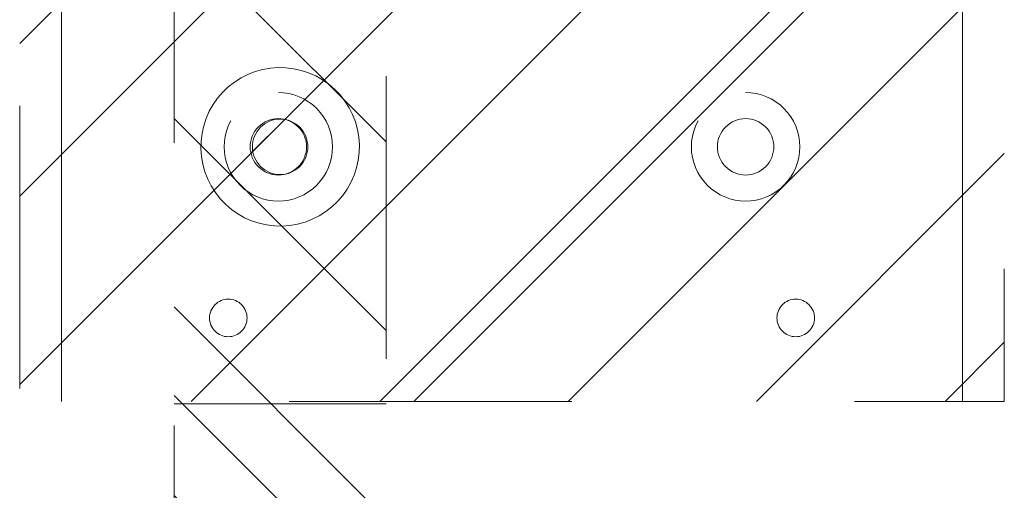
# Model space of a CAD drawing. Header units: inches. Extents: x -407.5 to -311.5, y -87.6 to -3.7.
# Tile 30 of 42: x -352.6 to -348, y -24.7 to -22.5. Entities that reach past the tile are written whole.
import ezdxf

# ---------------------------------------------------------------- set-up
doc = ezdxf.new("R2010")
doc.units = ezdxf.units.IN
doc.header["$LTSCALE"] = 32
doc.header["$MEASUREMENT"] = 0
doc.linetypes.add('Dash Style-1', pattern=[0.083328, 0.041656, -0.041672])
for name, color, linetype, lineweight in [('DashLineFill', 7, 'Dash Style-1', 13), ('Drawing', 7, 'Continuous', 18), ('None', 7, 'Continuous', 18), ('SolidLine', 7, 'Continuous', 15), ('Wood_1-V', 7, 'Continuous', 13)]:
    doc.layers.add(name, color=color, linetype=linetype, lineweight=lineweight)
pattern_1 = [(45, (0, 0), (-1.61302, 1.93572), []), (45, (-1.0608, 1.0608), (-0.472346, 0.416761), [])]

# ---------------------------------------------------------------- blocks, each defined once
blk = doc.blocks.new('1BRPWS-HuddleBracket (2D)')
at = {"layer": 'DashLineFill', "linetype": 'Continuous', "lineweight": 13}
h = blk.add_hatch(dxfattribs=at)
h.set_pattern_fill('Steel', color=253, style=0, pattern_type=2)
h.set_pattern_definition(pattern_1)
h.paths.add_polyline_path([(-2.3272, 2.3819), (2.3185, 2.3819), (2.3185, -12.2638), (-2.3272, -12.2638)])
h = blk.add_hatch(dxfattribs=at)
h.set_pattern_fill('Steel', color=253, style=0, pattern_type=2)
h.set_pattern_definition(pattern_1)
h.paths.add_polyline_path([(-1.1067, -10.8071), (-1.0817, -10.8083), (-1.0568, -10.812), (-1.0325, -10.8181), (-1.0088, -10.8266), (-0.9861, -10.8373), (-0.9646, -10.8502), (-0.9444, -10.8652), (-0.9258, -10.882), (-0.9089, -10.9006), (-0.894, -10.9208), (-0.8811, -10.9424), (-0.8703, -10.9651), (-0.8619, -10.9887), (-0.8558, -11.0131), (-0.8521, -11.0379), (-0.8508, -11.063), (-0.8521, -11.0881), (-0.8558, -11.1129), (-0.8619, -11.1373), (-0.8703, -11.1609), (-0.8811, -11.1836), (-0.894, -11.2052), (-0.9089, -11.2253), (-0.9258, -11.2439), (-0.9444, -11.2608), (-0.9646, -11.2758), (-0.9861, -11.2887), (-1.0088, -11.2994), (-1.0325, -11.3079), (-1.0568, -11.314), (-1.0817, -11.3177), (-1.1067, -11.3189), (-1.1318, -11.3177), (-1.1567, -11.314), (-1.181, -11.3079), (-1.2047, -11.2994), (-1.2274, -11.2887), (-1.2489, -11.2758), (-1.2691, -11.2608), (-1.2877, -11.2439), (-1.3046, -11.2253), (-1.3195, -11.2052), (-1.3324, -11.1836), (-1.3432, -11.1609), (-1.3516, -11.1373), (-1.3577, -11.1129), (-1.3614, -11.0881), (-1.3626, -11.063), (-1.3614, -11.0379), (-1.3577, -11.0131), (-1.3516, -10.9887), (-1.3432, -10.9651), (-1.3324, -10.9424), (-1.3195, -10.9208), (-1.3046, -10.9006), (-1.2877, -10.882), (-1.2691, -10.8652), (-1.2489, -10.8502), (-1.2274, -10.8373), (-1.2047, -10.8266), (-1.181, -10.8181), (-1.1567, -10.812), (-1.1318, -10.8083)])
h = blk.add_hatch(dxfattribs=at)
h.set_pattern_fill('Steel', color=253, style=0, pattern_type=2)
h.set_pattern_definition(pattern_1)
h.paths.add_polyline_path([(1.098, -10.8071), (1.1231, -10.8083), (1.1479, -10.812), (1.1723, -10.8181), (1.1959, -10.8266), (1.2186, -10.8373), (1.2402, -10.8502), (1.2603, -10.8652), (1.2789, -10.882), (1.2958, -10.9006), (1.3108, -10.9208), (1.3237, -10.9424), (1.3344, -10.9651), (1.3429, -10.9887), (1.349, -11.0131), (1.3527, -11.0379), (1.3539, -11.063), (1.3527, -11.0881), (1.349, -11.1129), (1.3429, -11.1373), (1.3344, -11.1609), (1.3237, -11.1836), (1.3108, -11.2052), (1.2958, -11.2253), (1.2789, -11.2439), (1.2603, -11.2608), (1.2402, -11.2758), (1.2186, -11.2887), (1.1959, -11.2994), (1.1723, -11.3079), (1.1479, -11.314), (1.1231, -11.3177), (1.098, -11.3189), (1.0729, -11.3177), (1.0481, -11.314), (1.0237, -11.3079), (1.0001, -11.2994), (0.9773, -11.2887), (0.9558, -11.2758), (0.9356, -11.2608), (0.917, -11.2439), (0.9002, -11.2253), (0.8852, -11.2052), (0.8723, -11.1836), (0.8616, -11.1609), (0.8531, -11.1373), (0.847, -11.1129), (0.8433, -11.0881), (0.8421, -11.063), (0.8433, -11.0379), (0.847, -11.0131), (0.8531, -10.9887), (0.8616, -10.9651), (0.8723, -10.9424), (0.8852, -10.9208), (0.9002, -10.9006), (0.917, -10.882), (0.9356, -10.8652), (0.9558, -10.8502), (0.9773, -10.8373), (1.0001, -10.8266), (1.0237, -10.8181), (1.0481, -10.812), (1.0729, -10.8083)])
h = blk.add_hatch(dxfattribs=at)
h.set_pattern_fill('Steel', color=253, style=0, pattern_type=2)
h.set_pattern_definition(pattern_1)
h.paths.add_polyline_path([(-1.1067, -10.93), (-1.0937, -10.9306), (-1.0808, -10.9325), (-1.0681, -10.9357), (-1.0558, -10.9401), (-1.044, -10.9457), (-1.0329, -10.9524), (-1.0224, -10.9602), (-1.0127, -10.9689), (-1.0039, -10.9786), (-0.9962, -10.9891), (-0.9894, -11.0003), (-0.9839, -11.0121), (-0.9795, -11.0244), (-0.9763, -11.037), (-0.9744, -11.05), (-0.9737, -11.063), (-0.9744, -11.076), (-0.9763, -11.0889), (-0.9795, -11.1016), (-0.9839, -11.1139), (-0.9894, -11.1257), (-0.9962, -11.1369), (-1.0039, -11.1474), (-1.0127, -11.157), (-1.0224, -11.1658), (-1.0329, -11.1736), (-1.044, -11.1803), (-1.0558, -11.1859), (-1.0681, -11.1903), (-1.0808, -11.1934), (-1.0937, -11.1954), (-1.1067, -11.196), (-1.1198, -11.1954), (-1.1327, -11.1934), (-1.1453, -11.1903), (-1.1576, -11.1859), (-1.1694, -11.1803), (-1.1806, -11.1736), (-1.1911, -11.1658), (-1.2008, -11.157), (-1.2096, -11.1474), (-1.2173, -11.1369), (-1.224, -11.1257), (-1.2296, -11.1139), (-1.234, -11.1016), (-1.2372, -11.0889), (-1.2391, -11.076), (-1.2397, -11.063), (-1.2391, -11.05), (-1.2372, -11.037), (-1.234, -11.0244), (-1.2296, -11.0121), (-1.224, -11.0003), (-1.2173, -10.9891), (-1.2096, -10.9786), (-1.2008, -10.9689), (-1.1911, -10.9602), (-1.1806, -10.9524), (-1.1694, -10.9457), (-1.1576, -10.9401), (-1.1453, -10.9357), (-1.1327, -10.9325), (-1.1198, -10.9306)])
h = blk.add_hatch(dxfattribs=at)
h.set_pattern_fill('Steel', color=253, style=0, pattern_type=2)
h.set_pattern_definition(pattern_1)
h.paths.add_polyline_path([(1.098, -10.93), (1.111, -10.9306), (1.1239, -10.9325), (1.1366, -10.9357), (1.1489, -10.9401), (1.1607, -10.9457), (1.1719, -10.9524), (1.1824, -10.9602), (1.192, -10.9689), (1.2008, -10.9786), (1.2086, -10.9891), (1.2153, -11.0003), (1.2209, -11.0121), (1.2253, -11.0244), (1.2284, -11.037), (1.2303, -11.05), (1.231, -11.063), (1.2303, -11.076), (1.2284, -11.0889), (1.2253, -11.1016), (1.2209, -11.1139), (1.2153, -11.1257), (1.2086, -11.1369), (1.2008, -11.1474), (1.192, -11.157), (1.1824, -11.1658), (1.1719, -11.1736), (1.1607, -11.1803), (1.1489, -11.1859), (1.1366, -11.1903), (1.1239, -11.1934), (1.111, -11.1954), (1.098, -11.196), (1.0849, -11.1954), (1.072, -11.1934), (1.0594, -11.1903), (1.0471, -11.1859), (1.0353, -11.1803), (1.0241, -11.1736), (1.0136, -11.1658), (1.0039, -11.157), (0.9952, -11.1474), (0.9874, -11.1369), (0.9807, -11.1257), (0.9751, -11.1139), (0.9707, -11.1016), (0.9675, -11.0889), (0.9656, -11.076), (0.965, -11.063), (0.9656, -11.05), (0.9675, -11.037), (0.9707, -11.0244), (0.9751, -11.0121), (0.9807, -11.0003), (0.9874, -10.9891), (0.9952, -10.9786), (1.0039, -10.9689), (1.0136, -10.9602), (1.0241, -10.9524), (1.0353, -10.9457), (1.0471, -10.9401), (1.0594, -10.9357), (1.072, -10.9325), (1.0849, -10.9306)])
h = blk.add_hatch(dxfattribs=at)
h.set_pattern_fill('Steel', color=253, style=0, pattern_type=2)
h.set_pattern_definition(pattern_1)
h.paths.add_polyline_path([(-1.343, -11.9587), (-1.3516, -11.9582), (-1.3602, -11.957), (-1.3687, -11.9548), (-1.3769, -11.9519), (-1.3847, -11.9482), (-1.3922, -11.9437), (-1.3992, -11.9386), (-1.4056, -11.9327), (-1.4114, -11.9263), (-1.4166, -11.9193), (-1.4211, -11.9118), (-1.4248, -11.904), (-1.4277, -11.8958), (-1.4298, -11.8874), (-1.4311, -11.8788), (-1.4315, -11.8701), (-1.4311, -11.8614), (-1.4298, -11.8528), (-1.4277, -11.8444), (-1.4248, -11.8362), (-1.4211, -11.8283), (-1.4166, -11.8209), (-1.4114, -11.8139), (-1.4056, -11.8074), (-1.3992, -11.8016), (-1.3922, -11.7964), (-1.3847, -11.792), (-1.3769, -11.7882), (-1.3687, -11.7853), (-1.3602, -11.7832), (-1.3516, -11.7819), (-1.343, -11.7815), (-1.3343, -11.7819), (-1.3257, -11.7832), (-1.3172, -11.7853), (-1.3091, -11.7882), (-1.3012, -11.792), (-1.2937, -11.7964), (-1.2868, -11.8016), (-1.2803, -11.8074), (-1.2745, -11.8139), (-1.2693, -11.8209), (-1.2648, -11.8283), (-1.2611, -11.8362), (-1.2582, -11.8444), (-1.2561, -11.8528), (-1.2548, -11.8614), (-1.2544, -11.8701), (-1.2548, -11.8788), (-1.2561, -11.8874), (-1.2582, -11.8958), (-1.2611, -11.904), (-1.2648, -11.9118), (-1.2693, -11.9193), (-1.2745, -11.9263), (-1.2803, -11.9327), (-1.2868, -11.9386), (-1.2937, -11.9437), (-1.3012, -11.9482), (-1.3091, -11.9519), (-1.3172, -11.9548), (-1.3257, -11.957), (-1.3343, -11.9582)])
h = blk.add_hatch(dxfattribs=at)
h.set_pattern_fill('Steel', color=253, style=0, pattern_type=2)
h.set_pattern_definition(pattern_1)
h.paths.add_polyline_path([(1.3342, -11.9587), (1.3255, -11.9582), (1.3169, -11.957), (1.3085, -11.9548), (1.3003, -11.9519), (1.2924, -11.9482), (1.285, -11.9437), (1.278, -11.9386), (1.2716, -11.9327), (1.2657, -11.9263), (1.2605, -11.9193), (1.2561, -11.9118), (1.2524, -11.904), (1.2494, -11.8958), (1.2473, -11.8874), (1.246, -11.8788), (1.2456, -11.8701), (1.246, -11.8614), (1.2473, -11.8528), (1.2494, -11.8444), (1.2524, -11.8362), (1.2561, -11.8283), (1.2605, -11.8209), (1.2657, -11.8139), (1.2716, -11.8074), (1.278, -11.8016), (1.285, -11.7964), (1.2924, -11.792), (1.3003, -11.7882), (1.3085, -11.7853), (1.3169, -11.7832), (1.3255, -11.7819), (1.3342, -11.7815), (1.3429, -11.7819), (1.3515, -11.7832), (1.3599, -11.7853), (1.3681, -11.7882), (1.376, -11.792), (1.3834, -11.7964), (1.3904, -11.8016), (1.3968, -11.8074), (1.4027, -11.8139), (1.4079, -11.8209), (1.4123, -11.8283), (1.416, -11.8362), (1.419, -11.8444), (1.4211, -11.8528), (1.4224, -11.8614), (1.4228, -11.8701), (1.4224, -11.8788), (1.4211, -11.8874), (1.419, -11.8958), (1.416, -11.904), (1.4123, -11.9118), (1.4079, -11.9193), (1.4027, -11.9263), (1.3968, -11.9327), (1.3904, -11.9386), (1.3834, -11.9437), (1.376, -11.9482), (1.3681, -11.9519), (1.3599, -11.9548), (1.3515, -11.957), (1.3429, -11.9582)])
at = {"layer": 'DashLineFill', "flags": 128}
for points in [[(-2.3272, 2.3819), (2.3185, 2.3819), (2.3185, -12.2638), (-2.3272, -12.2638)], [(-1.1067, -10.8071), (-1.0817, -10.8083), (-1.0568, -10.812), (-1.0325, -10.8181), (-1.0088, -10.8266), (-0.9861, -10.8373), (-0.9646, -10.8502), (-0.9444, -10.8652), (-0.9258, -10.882), (-0.9089, -10.9006), (-0.894, -10.9208), (-0.8811, -10.9424), (-0.8703, -10.9651), (-0.8619, -10.9887), (-0.8558, -11.0131), (-0.8521, -11.0379), (-0.8508, -11.063), (-0.8521, -11.0881), (-0.8558, -11.1129), (-0.8619, -11.1373), (-0.8703, -11.1609), (-0.8811, -11.1836), (-0.894, -11.2052), (-0.9089, -11.2253), (-0.9258, -11.2439), (-0.9444, -11.2608), (-0.9646, -11.2758), (-0.9861, -11.2887), (-1.0088, -11.2994), (-1.0325, -11.3079), (-1.0568, -11.314), (-1.0817, -11.3177), (-1.1067, -11.3189), (-1.1318, -11.3177), (-1.1567, -11.314), (-1.181, -11.3079), (-1.2047, -11.2994), (-1.2274, -11.2887), (-1.2489, -11.2758), (-1.2691, -11.2608), (-1.2877, -11.2439), (-1.3046, -11.2253), (-1.3195, -11.2052), (-1.3324, -11.1836), (-1.3432, -11.1609), (-1.3516, -11.1373), (-1.3577, -11.1129), (-1.3614, -11.0881), (-1.3626, -11.063), (-1.3614, -11.0379), (-1.3577, -11.0131), (-1.3516, -10.9887), (-1.3432, -10.9651), (-1.3324, -10.9424), (-1.3195, -10.9208), (-1.3046, -10.9006), (-1.2877, -10.882), (-1.2691, -10.8652), (-1.2489, -10.8502), (-1.2274, -10.8373), (-1.2047, -10.8266), (-1.181, -10.8181), (-1.1567, -10.812), (-1.1318, -10.8083)], [(1.098, -10.8071), (1.1231, -10.8083), (1.1479, -10.812), (1.1723, -10.8181), (1.1959, -10.8266), (1.2186, -10.8373), (1.2402, -10.8502), (1.2603, -10.8652), (1.2789, -10.882), (1.2958, -10.9006), (1.3108, -10.9208), (1.3237, -10.9424), (1.3344, -10.9651), (1.3429, -10.9887), (1.349, -11.0131), (1.3527, -11.0379), (1.3539, -11.063), (1.3527, -11.0881), (1.349, -11.1129), (1.3429, -11.1373), (1.3344, -11.1609), (1.3237, -11.1836), (1.3108, -11.2052), (1.2958, -11.2253), (1.2789, -11.2439), (1.2603, -11.2608), (1.2402, -11.2758), (1.2186, -11.2887), (1.1959, -11.2994), (1.1723, -11.3079), (1.1479, -11.314), (1.1231, -11.3177), (1.098, -11.3189), (1.0729, -11.3177), (1.0481, -11.314), (1.0237, -11.3079), (1.0001, -11.2994), (0.9773, -11.2887), (0.9558, -11.2758), (0.9356, -11.2608), (0.917, -11.2439), (0.9002, -11.2253), (0.8852, -11.2052), (0.8723, -11.1836), (0.8616, -11.1609), (0.8531, -11.1373), (0.847, -11.1129), (0.8433, -11.0881), (0.8421, -11.063), (0.8433, -11.0379), (0.847, -11.0131), (0.8531, -10.9887), (0.8616, -10.9651), (0.8723, -10.9424), (0.8852, -10.9208), (0.9002, -10.9006), (0.917, -10.882), (0.9356, -10.8652), (0.9558, -10.8502), (0.9773, -10.8373), (1.0001, -10.8266), (1.0237, -10.8181), (1.0481, -10.812), (1.0729, -10.8083)], [(-1.1067, -10.93), (-1.0937, -10.9306), (-1.0808, -10.9325), (-1.0681, -10.9357), (-1.0558, -10.9401), (-1.044, -10.9457), (-1.0329, -10.9524), (-1.0224, -10.9602), (-1.0127, -10.9689), (-1.0039, -10.9786), (-0.9962, -10.9891), (-0.9894, -11.0003), (-0.9839, -11.0121), (-0.9795, -11.0244), (-0.9763, -11.037), (-0.9744, -11.05), (-0.9737, -11.063), (-0.9744, -11.076), (-0.9763, -11.0889), (-0.9795, -11.1016), (-0.9839, -11.1139), (-0.9894, -11.1257), (-0.9962, -11.1369), (-1.0039, -11.1474), (-1.0127, -11.157), (-1.0224, -11.1658), (-1.0329, -11.1736), (-1.044, -11.1803), (-1.0558, -11.1859), (-1.0681, -11.1903), (-1.0808, -11.1934), (-1.0937, -11.1954), (-1.1067, -11.196), (-1.1198, -11.1954), (-1.1327, -11.1934), (-1.1453, -11.1903), (-1.1576, -11.1859), (-1.1694, -11.1803), (-1.1806, -11.1736), (-1.1911, -11.1658), (-1.2008, -11.157), (-1.2096, -11.1474), (-1.2173, -11.1369), (-1.224, -11.1257), (-1.2296, -11.1139), (-1.234, -11.1016), (-1.2372, -11.0889), (-1.2391, -11.076), (-1.2397, -11.063), (-1.2391, -11.05), (-1.2372, -11.037), (-1.234, -11.0244), (-1.2296, -11.0121), (-1.224, -11.0003), (-1.2173, -10.9891), (-1.2096, -10.9786), (-1.2008, -10.9689), (-1.1911, -10.9602), (-1.1806, -10.9524), (-1.1694, -10.9457), (-1.1576, -10.9401), (-1.1453, -10.9357), (-1.1327, -10.9325), (-1.1198, -10.9306)], [(1.098, -10.93), (1.111, -10.9306), (1.1239, -10.9325), (1.1366, -10.9357), (1.1489, -10.9401), (1.1607, -10.9457), (1.1719, -10.9524), (1.1824, -10.9602), (1.192, -10.9689), (1.2008, -10.9786), (1.2086, -10.9891), (1.2153, -11.0003), (1.2209, -11.0121), (1.2253, -11.0244), (1.2284, -11.037), (1.2303, -11.05), (1.231, -11.063), (1.2303, -11.076), (1.2284, -11.0889), (1.2253, -11.1016), (1.2209, -11.1139), (1.2153, -11.1257), (1.2086, -11.1369), (1.2008, -11.1474), (1.192, -11.157), (1.1824, -11.1658), (1.1719, -11.1736), (1.1607, -11.1803), (1.1489, -11.1859), (1.1366, -11.1903), (1.1239, -11.1934), (1.111, -11.1954), (1.098, -11.196), (1.0849, -11.1954), (1.072, -11.1934), (1.0594, -11.1903), (1.0471, -11.1859), (1.0353, -11.1803), (1.0241, -11.1736), (1.0136, -11.1658), (1.0039, -11.157), (0.9952, -11.1474), (0.9874, -11.1369), (0.9807, -11.1257), (0.9751, -11.1139), (0.9707, -11.1016), (0.9675, -11.0889), (0.9656, -11.076), (0.965, -11.063), (0.9656, -11.05), (0.9675, -11.037), (0.9707, -11.0244), (0.9751, -11.0121), (0.9807, -11.0003), (0.9874, -10.9891), (0.9952, -10.9786), (1.0039, -10.9689), (1.0136, -10.9602), (1.0241, -10.9524), (1.0353, -10.9457), (1.0471, -10.9401), (1.0594, -10.9357), (1.072, -10.9325), (1.0849, -10.9306)], [(-1.343, -11.9587), (-1.3516, -11.9582), (-1.3602, -11.957), (-1.3687, -11.9548), (-1.3769, -11.9519), (-1.3847, -11.9482), (-1.3922, -11.9437), (-1.3992, -11.9386), (-1.4056, -11.9327), (-1.4114, -11.9263), (-1.4166, -11.9193), (-1.4211, -11.9118), (-1.4248, -11.904), (-1.4277, -11.8958), (-1.4298, -11.8874), (-1.4311, -11.8788), (-1.4315, -11.8701), (-1.4311, -11.8614), (-1.4298, -11.8528), (-1.4277, -11.8444), (-1.4248, -11.8362), (-1.4211, -11.8283), (-1.4166, -11.8209), (-1.4114, -11.8139), (-1.4056, -11.8074), (-1.3992, -11.8016), (-1.3922, -11.7964), (-1.3847, -11.792), (-1.3769, -11.7882), (-1.3687, -11.7853), (-1.3602, -11.7832), (-1.3516, -11.7819), (-1.343, -11.7815), (-1.3343, -11.7819), (-1.3257, -11.7832), (-1.3172, -11.7853), (-1.3091, -11.7882), (-1.3012, -11.792), (-1.2937, -11.7964), (-1.2868, -11.8016), (-1.2803, -11.8074), (-1.2745, -11.8139), (-1.2693, -11.8209), (-1.2648, -11.8283), (-1.2611, -11.8362), (-1.2582, -11.8444), (-1.2561, -11.8528), (-1.2548, -11.8614), (-1.2544, -11.8701), (-1.2548, -11.8788), (-1.2561, -11.8874), (-1.2582, -11.8958), (-1.2611, -11.904), (-1.2648, -11.9118), (-1.2693, -11.9193), (-1.2745, -11.9263), (-1.2803, -11.9327), (-1.2868, -11.9386), (-1.2937, -11.9437), (-1.3012, -11.9482), (-1.3091, -11.9519), (-1.3172, -11.9548), (-1.3257, -11.957), (-1.3343, -11.9582)], [(1.3342, -11.9587), (1.3255, -11.9582), (1.3169, -11.957), (1.3085, -11.9548), (1.3003, -11.9519), (1.2924, -11.9482), (1.285, -11.9437), (1.278, -11.9386), (1.2716, -11.9327), (1.2657, -11.9263), (1.2605, -11.9193), (1.2561, -11.9118), (1.2524, -11.904), (1.2494, -11.8958), (1.2473, -11.8874), (1.246, -11.8788), (1.2456, -11.8701), (1.246, -11.8614), (1.2473, -11.8528), (1.2494, -11.8444), (1.2524, -11.8362), (1.2561, -11.8283), (1.2605, -11.8209), (1.2657, -11.8139), (1.2716, -11.8074), (1.278, -11.8016), (1.285, -11.7964), (1.2924, -11.792), (1.3003, -11.7882), (1.3085, -11.7853), (1.3169, -11.7832), (1.3255, -11.7819), (1.3342, -11.7815), (1.3429, -11.7819), (1.3515, -11.7832), (1.3599, -11.7853), (1.3681, -11.7882), (1.376, -11.792), (1.3834, -11.7964), (1.3904, -11.8016), (1.3968, -11.8074), (1.4027, -11.8139), (1.4079, -11.8209), (1.4123, -11.8283), (1.416, -11.8362), (1.419, -11.8444), (1.4211, -11.8528), (1.4224, -11.8614), (1.4228, -11.8701), (1.4224, -11.8788), (1.4211, -11.8874), (1.419, -11.8958), (1.416, -11.904), (1.4123, -11.9118), (1.4079, -11.9193), (1.4027, -11.9263), (1.3968, -11.9327), (1.3904, -11.9386), (1.3834, -11.9437), (1.376, -11.9482), (1.3681, -11.9519), (1.3599, -11.9548), (1.3515, -11.957), (1.3429, -11.9582)]]:
    blk.add_lwpolyline(points, close=True, dxfattribs=at)
at = {"layer": 'Wood_1-V'}
for p, q in [((-2.1304, 2.3819), (-2.1304, -12.2638)), ((2.1216, 2.3819), (2.1216, -12.2638))]:
    blk.add_line(p, q, dxfattribs=at)
blk = doc.blocks.new('1BRPT5-RightBeam (2D)')
at = {"layer": 'DashLineFill', "linetype": 'Continuous', "lineweight": 13}
h = blk.add_hatch(dxfattribs=at)
h.set_pattern_fill('Steel', color=253, style=0, pattern_type=2)
h.set_pattern_definition(pattern_1)
h.paths.add_polyline_path([(-1.8504, 0.5), (20.4724, 0.5), (20.4724, -0.5), (-1.8504, -0.5)])
at = {"layer": 'DashLineFill'}
blk.add_line((2.3622, 0.5), (2.3622, -0.5), dxfattribs=at)
at = {"layer": 'DashLineFill', "flags": 128}
blk.add_lwpolyline([(-1.8504, 0.5), (20.4724, 0.5), (20.4724, -0.5), (-1.8504, -0.5)], close=True, dxfattribs=at)
at = {"layer": 'SolidLine', "flags": 128}
for points in [[(1.1224, -0.373), (1.086, -0.3686), (1.0502, -0.3606), (1.0153, -0.3491), (0.9817, -0.3342), (0.9498, -0.3162), (0.9197, -0.2951), (0.8919, -0.2711), (0.8666, -0.2445), (0.844, -0.2156), (0.8243, -0.1846), (0.8078, -0.1519), (0.7945, -0.1176), (0.7847, -0.0823), (0.7784, -0.0461), (0.7757, -0.0095), (0.7766, 0.0272), (0.781, 0.0636), (0.789, 0.0995), (0.8005, 0.1343), (0.8154, 0.1679), (0.8334, 0.1998), (0.8545, 0.2299), (0.8785, 0.2577), (0.9051, 0.283), (0.934, 0.3056), (0.965, 0.3253), (0.9977, 0.3418), (1.032, 0.3551), (1.0673, 0.3649), (1.1035, 0.3712), (1.1401, 0.3739), (1.1768, 0.373), (1.2132, 0.3686), (1.2491, 0.3606), (1.2839, 0.3491), (1.3175, 0.3342), (1.3494, 0.3162), (1.3795, 0.2951), (1.4073, 0.2711), (1.4326, 0.2446), (1.4552, 0.2156), (1.4749, 0.1846), (1.4914, 0.1519), (1.5047, 0.1176), (1.5145, 0.0823), (1.5208, 0.0461), (1.5235, 0.0095), (1.5227, -0.0272), (1.5182, -0.0636), (1.5102, -0.0995), (1.4987, -0.1343), (1.4838, -0.1679), (1.4658, -0.1998), (1.4447, -0.2299), (1.4207, -0.2577), (1.3942, -0.283), (1.3652, -0.3056), (1.3342, -0.3253), (1.3015, -0.3418), (1.2672, -0.3551), (1.2319, -0.3649), (1.1957, -0.3712), (1.1591, -0.3739)], [(1.2805, 0), (1.2798, -0.0128), (1.2779, -0.0255), (1.2748, -0.038), (1.2705, -0.0501), (1.265, -0.0617), (1.2584, -0.0727), (1.2508, -0.083), (1.2421, -0.0925), (1.2326, -0.1011), (1.2223, -0.1088), (1.2113, -0.1154), (1.1997, -0.1209), (1.1876, -0.1252), (1.1751, -0.1283), (1.1624, -0.1302), (1.1496, -0.1308), (1.1368, -0.1302), (1.1241, -0.1283), (1.1116, -0.1252), (1.0995, -0.1209), (1.0879, -0.1154), (1.0769, -0.1088), (1.0666, -0.1011), (1.0571, -0.0925), (1.0485, -0.083), (1.0408, -0.0727), (1.0342, -0.0617), (1.0287, -0.0501), (1.0244, -0.038), (1.0213, -0.0255), (1.0194, -0.0128), (1.0188, 0), (1.0194, 0.0128), (1.0213, 0.0255), (1.0244, 0.038), (1.0287, 0.0501), (1.0342, 0.0617), (1.0408, 0.0727), (1.0485, 0.083), (1.0571, 0.0925), (1.0666, 0.1011), (1.0769, 0.1088), (1.0879, 0.1154), (1.0995, 0.1209), (1.1116, 0.1252), (1.1241, 0.1283), (1.1368, 0.1302), (1.1496, 0.1308), (1.1624, 0.1302), (1.1751, 0.1283), (1.1876, 0.1252), (1.1997, 0.1209), (1.2113, 0.1154), (1.2223, 0.1088), (1.2326, 0.1011), (1.2421, 0.0925), (1.2508, 0.083), (1.2584, 0.0727), (1.265, 0.0617), (1.2705, 0.0501), (1.2748, 0.038), (1.2779, 0.0255), (1.2798, 0.0128)]]:
    blk.add_lwpolyline(points, close=True, dxfattribs=at)
blk = doc.blocks.new('Group-43')
at = {"layer": 'SolidLine', "color": 7}
blk.add_blockref('1BRPWS-HuddleBracket (2D)', (18.4252, 0), dxfattribs=at)
at = {"layer": 'SolidLine', "color": 7, "rotation": 270}
blk.add_blockref('1BRPT5-RightBeam (2D)', (17.3268, -9.9134), dxfattribs=at)
blk = doc.blocks.new('SL Huddle Table (2D)')
at = {"layer": 'None'}
blk.add_blockref('Group-43', (0, 0), dxfattribs=at)
at = {"layer": 'Drawing', "color": 0, "flags": 1}
for tag in ['Tag', 'Catalog', 'Option1', 'Option2', 'Option3', 'Option4', 'Option5', 'Option6', 'Option7', 'Option8', 'Option9', 'Option10', 'Option11', 'Option12', 'Custom', 'FinishGroup', 'Discount', 'Item2', 'Item3', 'Item6', 'Item8', 'Item9', 'Item10', 'Item12', 'Item13', 'Item16', 'Item18', 'Item19', 'Item20', 'Item21', 'Item22', 'Item23', 'Item24', 'Item25', 'Item1', 'Item4', 'Item5', 'Item7', 'Item11', 'Item14', 'Item15', 'Item17']:
    blk.add_attdef(tag, (-21.063, -72.6378), '', height=0.00709, dxfattribs=at)

msp = doc.modelspace()

# ---------------------------------------------------------------- block references
at = {"layer": 'Drawing'}
msp.add_blockref('SL Huddle Table (2D)', (-368.731, -12.0247), dxfattribs=at)

doc.saveas('drawing.dxf')
